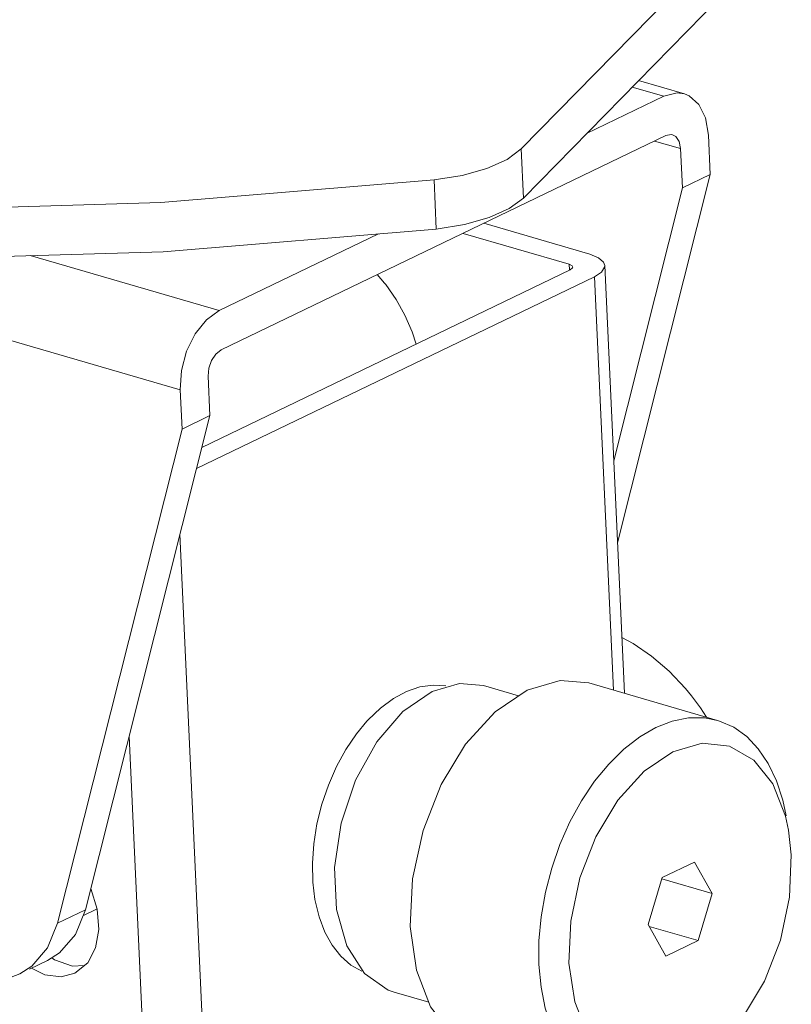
# Model space of a CAD drawing. Header units: millimetres. Extents: x 3925 to 5043, y -86 to 778.
# Tile 81 of 96: x 4781 to 4799, y 499 to 522. Entities that reach past the tile are written whole.
import ezdxf

# ---------------------------------------------------------------- set-up
doc = ezdxf.new("R2010")
doc.units = ezdxf.units.MM
doc.header["$LTSCALE"] = 46.255
doc.layers.add('ARAKNO_13891DXF_CONTINUOUS_LINE', color=7, linetype='CONTINUOUS')

msp = doc.modelspace()

# ---------------------------------------------------------------- linework, layer by layer
at = {"layer": 'ARAKNO_13891DXF_CONTINUOUS_LINE', "color": 7, "linetype": 'Continuous', "lineweight": 0}
for p, q in [((4797.5042, 524.5568), (4792.5123, 519.4631)), ((4792.5654, 518.3089), (4797.5573, 523.4026)), ((4795.1218, 520.9174), (4795.8682, 520.7003)), ((4796.3509, 520.7555), (4795.271, 521.0696)), ((4795.8682, 520.7003), (4794.0507, 519.8245)), ((4785.4614, 514.7419), (4795.9107, 519.7769)), ((4796.9541, 518.8639), (4796.9116, 519.7873)), ((4795.6478, 519.6502), (4796.2585, 519.4726)), ((4792.5654, 518.3089), (4792.5123, 519.4631)), ((4796.2585, 519.4726), (4796.301, 518.5492)), ((4794.7748, 510.2128), (4796.9541, 518.8639)), ((4796.301, 518.5492), (4796.9541, 518.8639)), ((4790.5191, 517.5817), (4790.466, 518.736)), ((4796.301, 518.5492), (4794.6862, 512.1388)), ((4794.1293, 516.9924), (4791.6366, 517.7174)), ((4789.1632, 517.4695), (4785.4189, 515.6653)), ((4791.1468, 517.4814), (4793.6395, 516.7563)), ((4773.694, 516.9521), (4784.503, 513.8082)), ((4780.9766, 516.9574), (4785.4189, 515.6653)), ((4793.6395, 516.7563), (4793.6457, 516.6218)), ((4794.9376, 506.6764), (4794.4752, 516.7236)), ((4793.6653, 516.6227), (4785.0104, 512.4524)), ((4789.3056, 516.3128), (4789.1326, 516.5109)), ((4784.8847, 511.9536), (4794.2323, 516.4578)), ((4794.679, 506.7516), (4794.2323, 516.4578)), ((4785.1986, 513.1995), (4785.1561, 514.1229)), ((4784.503, 513.8082), (4784.5455, 512.8848)), ((4782.2744, 501.5914), (4785.1986, 513.1995)), ((4785.1986, 513.1995), (4784.5455, 512.8848)), ((4784.5455, 512.8848), (4781.6214, 501.2767)), ((4784.497, 510.4143), (4785.4358, 490.0162)), ((4791.0613, 506.9086), (4790.418, 506.7208)), ((4791.6247, 506.8589), (4791.0613, 506.9086)), ((4792.4533, 506.6179), (4791.6247, 506.8589)), ((4792.6544, 506.7536), (4791.8984, 506.2438)), ((4797.1268, 506.0397), (4794.1024, 506.9194)), ((4789.7346, 506.2482), (4790.418, 506.7208)), ((4796.5136, 506.6194), (4796.7248, 506.3372)), ((4796.7248, 506.3372), (4796.8663, 506.1155)), ((4789.1194, 505.5333), (4789.7346, 506.2482)), ((4788.8835, 506.019), (4788.9149, 506.0531)), ((4784.3018, 483.9416), (4783.3018, 505.6697)), ((4788.6222, 504.6341), (4789.1194, 505.5333)), ((4795.8285, 502.3505), (4796.5826, 502.7138)), ((4797.0022, 501.9722), (4796.5826, 502.7138)), ((4795.8285, 502.3505), (4795.4939, 501.2454)), ((4797.0022, 501.9722), (4795.8186, 502.3164)), ((4782.5512, 501.607), (4782.401, 502.0938)), ((4796.6676, 500.8671), (4797.0022, 501.9722)), ((4781.6214, 501.2767), (4782.2744, 501.5914)), ((4782.5502, 501.6104), (4782.2168, 501.4498)), ((4788.4159, 500.7462), (4788.1759, 501.5973)), ((4781.6214, 501.2767), (4781.3853, 500.6971)), ((4795.4939, 501.2454), (4795.9135, 500.5037)), ((4795.519, 501.2012), (4796.6676, 500.8671)), ((4788.831, 500.0987), (4788.4159, 500.7462)), ((4796.6676, 500.8671), (4795.9135, 500.5037)), ((4781.3874, 500.4033), (4781.6655, 500.5788)), ((4781.3876, 500.4029), (4780.9632, 500.1985)), ((4781.5474, 500.4171), (4781.4847, 500.4647)), ((4780.7343, 500.0886), (4780.529, 500.0082)), ((4781.0081, 500.2201), (4781.3235, 500.0674)), ((4789.3875, 499.7072), (4788.831, 500.0987)), ((4789.5301, 499.6577), (4789.3875, 499.7072)), ((4790.3439, 499.4207), (4789.53, 499.6574))]:
    msp.add_line(p, q, dxfattribs=at)
for points in [[(4795.8682, 520.7003), (4796.1751, 520.7784), (4796.3508, 520.7553)], [(4796.3508, 520.7553), (4796.4567, 520.713), (4796.6867, 520.5116), (4796.8436, 520.1933), (4796.9116, 519.7873)], [(4796.0716, 519.7953), (4796.0383, 519.8019), (4795.9107, 519.7769)], [(4796.2585, 519.4726), (4796.2251, 519.6384), (4796.1479, 519.7529), (4796.0716, 519.7953)], [(4753.8386, 519.465), (4759.2473, 518.326), (4765.0925, 517.5024), (4771.2623, 517.01), (4777.6383, 516.8582), (4784.0985, 517.0501), (4790.5191, 517.5817)], [(4792.5123, 519.4631), (4792.1817, 519.2181), (4791.7089, 519.0066), (4791.1245, 518.8424), (4790.466, 518.736)], [(4790.466, 518.736), (4784.0454, 518.2043), (4777.5849, 518.0125), (4771.2091, 518.1642)], [(4790.5191, 517.5817), (4791.1776, 517.6882), (4791.762, 517.8524), (4792.2348, 518.0638), (4792.5654, 518.3089)], [(4794.1293, 516.9924), (4794.3315, 516.9087), (4794.4491, 516.8028), (4794.475, 516.7236)], [(4793.7257, 516.6892), (4793.7123, 516.7181), (4793.6395, 516.7563)], [(4794.475, 516.7236), (4794.4719, 516.6849), (4794.3975, 516.5661), (4794.2323, 516.4578)], [(4793.6653, 516.6227), (4793.7217, 516.6696), (4793.7257, 516.6892)], [(4790.0466, 514.879), (4789.9543, 515.1656), (4789.7833, 515.5582), (4789.5751, 515.931), (4789.333, 516.2779), (4789.3056, 516.3128)], [(4784.503, 513.8082), (4784.5315, 514.2608), (4784.6529, 514.7132), (4784.8549, 515.1227), (4785.1184, 515.4507), (4785.4189, 515.6653)], [(4785.4614, 514.7419), (4785.3371, 514.6455), (4785.2367, 514.4954), (4785.1732, 514.3131), (4785.1561, 514.1229)], [(4794.8773, 507.986), (4795.146, 507.8461), (4795.5765, 507.5513), (4795.9872, 507.1977), (4796.3723, 506.7906), (4796.5136, 506.6194)], [(4788.9149, 506.0531), (4789.2056, 506.3305), (4789.51, 506.555), (4789.8207, 506.7212), (4790.134, 506.8269)], [(4790.134, 506.8269), (4790.442, 506.8695), (4790.7402, 506.8484)], [(4794.1024, 506.9193), (4793.4263, 506.979), (4792.6544, 506.7536)], [(4791.8984, 506.2438), (4791.2078, 505.485), (4790.631, 504.5325), (4790.2068, 503.4559), (4789.9589, 502.317), (4789.9061, 501.1987), (4790.0512, 500.1755), (4790.3856, 499.3133), (4790.8877, 498.6723), (4791.5889, 498.2776)], [(4795.6788, 505.8739), (4796.0639, 506.0231), (4796.4454, 506.0988), (4796.8177, 506.0996), (4797.1268, 506.0397)], [(4787.667, 501.8366), (4787.6181, 502.2371), (4787.6077, 502.6829), (4787.6399, 503.1424), (4787.7141, 503.6084), (4787.8289, 504.0708), (4787.9824, 504.5227), (4788.1713, 504.954), (4788.3926, 505.3582), (4788.6417, 505.7264), (4788.8835, 506.019)], [(4795.6788, 505.8739), (4795.297, 505.6536), (4794.9252, 505.3663), (4794.5689, 505.016), (4794.2356, 504.61), (4793.93, 504.1544), (4793.6575, 503.6572), (4793.4229, 503.1271), (4793.2299, 502.5722), (4793.0823, 502.0034), (4792.9822, 501.4293), (4792.9315, 500.8602), (4792.931, 500.306), (4792.9808, 499.7753), (4793.08, 499.2785), (4793.2271, 498.8226), (4793.4192, 498.4171), (4793.6538, 498.0671), (4793.9258, 497.7805), (4794.2315, 497.5608), (4794.5648, 497.4127), (4794.6132, 497.3978)], [(4797.1268, 506.0397), (4797.1732, 506.0255), (4797.5066, 505.8778), (4797.812, 505.659), (4798.0841, 505.3731), (4798.3187, 505.0242), (4798.5112, 504.6193), (4798.6586, 504.1645), (4798.7371, 503.801)], [(4796.0781, 505.3023), (4796.7617, 505.5024), (4797.4097, 505.4359), (4797.9764, 505.1094), (4798.4233, 504.5494)], [(4795.7344, 497.7152), (4795.0864, 497.7817), (4794.5197, 498.1082), (4794.0728, 498.6682), (4793.7709, 499.4289), (4793.6364, 500.3355), (4793.6779, 501.3272), (4793.8933, 502.3406), (4794.2689, 503.3064), (4794.7846, 504.1645), (4795.4037, 504.8471), (4796.0781, 505.3023)], [(4788.1759, 501.5973), (4788.1306, 502.583), (4788.2835, 503.6233), (4788.6222, 504.6341)], [(4798.4233, 504.5494), (4798.7253, 503.7887), (4798.7963, 503.4595)], [(4798.7963, 503.4595), (4798.8597, 502.8821), (4798.8182, 501.8904), (4798.6029, 500.877), (4798.2272, 499.9112), (4797.7115, 499.0531), (4797.4061, 498.6803)], [(4787.8989, 501.0683), (4787.765, 501.4226), (4787.667, 501.8366)], [(4781.6655, 500.5788), (4782.0384, 501.0118), (4782.2744, 501.5914)], [(4782.0259, 500.1017), (4782.3295, 500.347), (4782.5141, 500.6952), (4782.59, 501.1276), (4782.5512, 501.607)], [(4788.7712, 500.1481), (4788.5102, 500.294), (4788.2751, 500.4985), (4788.0698, 500.7586), (4787.8989, 501.0683)], [(4781.3853, 500.6971), (4781.0125, 500.2641), (4780.7343, 500.0886)], [(4782.2461, 500.2796), (4781.9755, 500.2658), (4781.5474, 500.4171)], [(4781.3235, 500.0674), (4781.7064, 500.0191), (4782.0259, 500.1017)]]:
    msp.add_lwpolyline(points, dxfattribs=at)

doc.saveas('drawing.dxf')
